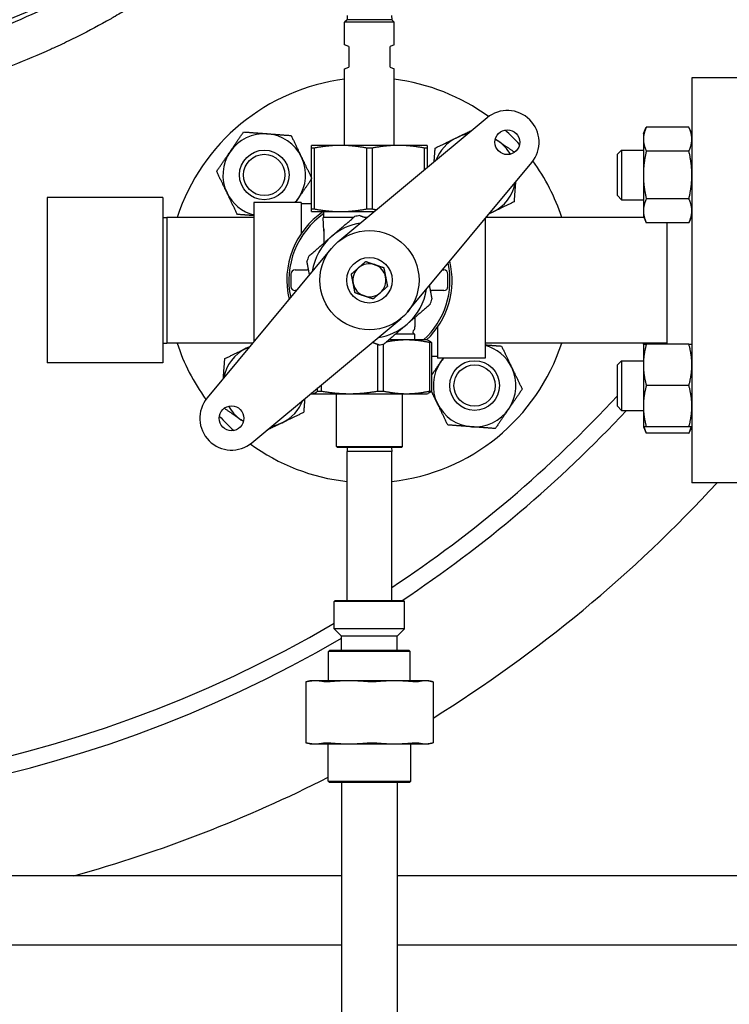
# Model space of a CAD drawing. Header units: inches. Extents: x 18 to 846, y -67 to 561.
# Tile 123 of 256: x 141 to 152, y 211 to 226. Entities that reach past the tile are written whole.
import ezdxf

# ---------------------------------------------------------------- set-up
doc = ezdxf.new("R2010")
doc.units = ezdxf.units.IN
doc.header["$LTSCALE"] = 24
doc.header["$MEASUREMENT"] = 0
doc.layers.add('Visible (ANSI)', color=7, linetype='Continuous', lineweight=30)

msp = doc.modelspace()

# ---------------------------------------------------------------- linework, layer by layer
at = {"layer": 'Visible (ANSI)'}
for p, q in [((145.85826, 225.73036), (145.85662, 225.66786)), ((146.52999, 225.73036), (146.53162, 225.66786)), ((145.85662, 225.66786), (145.81912, 225.63036)), ((146.56912, 225.63036), (145.81912, 225.63036)), ((145.81912, 225.2875), (145.81912, 225.63036)), ((146.53162, 225.66786), (145.85662, 225.66786)), ((146.53162, 225.66786), (146.56912, 225.63036)), ((146.56912, 225.2875), (146.56912, 225.63036)), ((145.88162, 225.26161), (145.81912, 225.2875)), ((146.56912, 225.2875), (146.50662, 225.26161)), ((145.88162, 225.26161), (145.88162, 224.94911)), ((146.50662, 224.94911), (146.50662, 225.26161)), ((145.81912, 224.92323), (145.88162, 224.94911)), ((145.81912, 223.76786), (145.81912, 224.92323)), ((146.50662, 224.94911), (146.56912, 224.92323)), ((146.56912, 223.76786), (146.56912, 224.92323)), ((151.07162, 224.79036), (151.07162, 218.67036)), ((151.82162, 224.79036), (151.07162, 224.79036)), ((147.97317, 224.18538), (145.71456, 222.30701)), ((150.33762, 223.94635), (150.38271, 224.04304)), ((150.33762, 223.94635), (150.33762, 223.86262)), ((151.02654, 224.04304), (150.38271, 224.04304)), ((151.07162, 223.94635), (151.02654, 224.04304)), ((150.33762, 223.86262), (150.33762, 223.32135)), ((145.75662, 223.76786), (145.31912, 223.76786)), ((145.3602, 223.72692), (145.31912, 223.72692)), ((145.31912, 222.80881), (145.31912, 223.72692)), ((145.3602, 223.72692), (145.3602, 222.80881)), ((146.63162, 223.76786), (145.75662, 223.76786)), ((146.2352, 223.72692), (146.15304, 223.72692)), ((146.15304, 222.80881), (146.15304, 223.72692)), ((146.2352, 223.72692), (146.2352, 222.80881)), ((147.06912, 223.76786), (146.63162, 223.76786)), ((147.06912, 223.72692), (147.02804, 223.72692)), ((147.02804, 223.39937), (147.02804, 223.72692)), ((147.06912, 223.72692), (147.06912, 223.43353)), ((149.94662, 223.63385), (150.00912, 223.69635)), ((150.00912, 223.69635), (150.00912, 222.94635)), ((150.00912, 223.69635), (150.33762, 223.69635)), ((151.02654, 223.6822), (150.38271, 223.6822)), ((146.77077, 221.2508), (148.64914, 223.50941)), ((149.94662, 223.00885), (149.94662, 223.63385)), ((150.33762, 223.32135), (150.33762, 222.78009)), ((141.31912, 222.98036), (141.31912, 220.48036)), ((143.06912, 222.98036), (141.31912, 222.98036)), ((143.06912, 222.98036), (143.06912, 220.48036)), ((144.44412, 222.90586), (144.44412, 220.79905)), ((145.16212, 222.90586), (144.44412, 222.90586)), ((145.16212, 222.90586), (145.16212, 222.43568)), ((149.94662, 223.00885), (150.00912, 222.94635)), ((150.00912, 222.94635), (150.33762, 222.94635)), ((151.02654, 222.96051), (150.38271, 222.96051)), ((145.31912, 222.88386), (145.16212, 222.88386)), ((145.31912, 222.80881), (145.3602, 222.80881)), ((145.31912, 222.76786), (145.75662, 222.76786)), ((145.50662, 222.67886), (145.50662, 222.76786)), ((145.75662, 222.76786), (146.2687, 222.76786)), ((146.15304, 222.80881), (146.2352, 222.80881)), ((150.33762, 222.78009), (150.33762, 222.69635)), ((143.06912, 222.67873), (143.13162, 222.68036)), ((143.13162, 222.68036), (143.13162, 220.78036)), ((144.44412, 222.68036), (143.13162, 222.68036)), ((145.95451, 222.67886), (145.49412, 222.67886)), ((145.50662, 222.47139), (145.49412, 222.67886)), ((146.16169, 222.67886), (146.13213, 222.67886)), ((147.94412, 222.66168), (147.94412, 220.55486)), ((150.34508, 222.68036), (147.95966, 222.68036)), ((150.33762, 222.69635), (150.38271, 222.59967)), ((151.02654, 222.59967), (150.38271, 222.59967)), ((150.69162, 222.59967), (150.69162, 220.76437)), ((151.07162, 222.69635), (151.02654, 222.59967)), ((145.50662, 222.50428), (145.50662, 222.293)), ((145.61748, 222.20993), (143.73911, 219.95132)), ((145.06912, 221.88661), (145.25662, 221.88661)), ((145.27386, 221.88661), (145.25662, 221.88661)), ((147.29954, 221.88661), (147.31912, 221.88661)), ((145.00662, 221.82411), (145.00662, 221.63661)), ((147.38162, 221.63661), (147.38162, 221.82411)), ((145.0887, 221.57411), (145.06912, 221.57411)), ((147.11439, 221.57411), (147.13162, 221.57411)), ((147.31912, 221.57411), (147.13162, 221.57411)), ((144.41508, 219.27535), (146.67369, 221.15372)), ((146.88162, 221.16772), (146.88162, 221.02397)), ((146.88162, 221.00361), (146.88162, 221.02397)), ((147.22612, 221.02504), (147.22612, 220.55486)), ((146.7554, 220.82822), (146.48754, 220.82822)), ((146.88162, 220.91536), (146.5887, 220.91536)), ((147.06912, 220.82822), (146.7554, 220.82822)), ((146.88162, 220.82822), (146.88162, 220.91536)), ((147.06912, 220.82822), (147.08235, 220.8234)), ((143.06912, 220.782), (143.13162, 220.78036)), ((144.42858, 220.78036), (143.13162, 220.78036)), ((146.3233, 220.05666), (146.3233, 220.75839)), ((146.40424, 220.76548), (146.40424, 220.05666)), ((147.1348, 220.78727), (147.10656, 220.78727)), ((147.10656, 220.05666), (147.10656, 220.78727)), ((147.1348, 220.78727), (147.1348, 220.05666)), ((150.69162, 220.78036), (147.94412, 220.78036)), ((150.33762, 220.76437), (150.34508, 220.78036)), ((150.33762, 220.76437), (150.33762, 220.45187)), ((151.02654, 220.76437), (150.38271, 220.76437)), ((147.22612, 220.57686), (147.1348, 220.57686)), ((147.94412, 220.55486), (147.22612, 220.55486)), ((143.06912, 220.48036), (141.31912, 220.48036)), ((149.94662, 220.45187), (150.00912, 220.51437)), ((149.94662, 219.82687), (149.94662, 220.45187)), ((150.00912, 220.51437), (150.00912, 219.76437)), ((150.00912, 220.51437), (150.33762, 220.51437)), ((150.33762, 220.45187), (150.33762, 219.82687)), ((145.41086, 220.05666), (145.41086, 220.10349)), ((145.46356, 220.14732), (145.46356, 220.05666)), ((151.02654, 220.13937), (150.38271, 220.13937)), ((145.31912, 220.01572), (145.30952, 220.01921)), ((145.31912, 220.01572), (145.33215, 220.01572)), ((145.33215, 220.01572), (145.89343, 220.01572)), ((145.41086, 220.05666), (145.46356, 220.05666)), ((145.69412, 219.21934), (145.69412, 220.01572)), ((145.89343, 220.01572), (146.7554, 220.01572)), ((146.3233, 220.05666), (146.40424, 220.05666)), ((146.69412, 219.21934), (146.69412, 220.01572)), ((146.7554, 220.01572), (147.06912, 220.01572)), ((147.06912, 220.01572), (147.08235, 220.02053)), ((147.10656, 220.05666), (147.1348, 220.05666)), ((149.94662, 219.82687), (150.00912, 219.76437)), ((150.33762, 219.82687), (150.33762, 219.51437)), ((150.00912, 219.76437), (150.33762, 219.76437)), ((150.33762, 219.51437), (150.38271, 219.41769)), ((151.02654, 219.51437), (150.38271, 219.51437)), ((151.07162, 219.51437), (151.02654, 219.41769)), ((151.02654, 219.41769), (150.38271, 219.41769)), ((145.69412, 219.21934), (146.69412, 219.21934)), ((145.70975, 219.20372), (145.69412, 219.21934)), ((146.6785, 219.20372), (145.70975, 219.20372)), ((145.85826, 219.20372), (145.85662, 219.14122)), ((146.52999, 219.20372), (146.53162, 219.14122)), ((146.6785, 219.20372), (146.69412, 219.21934)), ((146.53162, 219.14122), (145.85662, 219.14122)), ((145.85662, 216.89122), (145.85662, 219.14122)), ((146.53162, 216.89122), (146.53162, 219.14122)), ((151.82162, 218.67036), (151.07162, 218.67036)), ((145.6785, 216.89122), (145.66287, 216.87559)), ((145.66287, 216.4615), (145.66287, 216.87559)), ((146.72537, 216.87559), (145.66287, 216.87559)), ((145.6785, 216.89122), (146.70975, 216.89122)), ((146.70975, 216.89122), (146.72537, 216.87559)), ((146.72537, 216.4615), (146.72537, 216.87559)), ((146.72537, 216.4615), (145.66287, 216.4615)), ((145.77412, 216.35025), (145.66287, 216.4615)), ((146.61412, 216.35025), (145.77412, 216.35025)), ((145.77412, 216.14122), (145.77412, 216.35025)), ((146.61412, 216.35025), (146.72537, 216.4615)), ((146.61412, 216.14122), (146.61412, 216.35025)), ((145.59621, 216.14122), (145.57537, 216.12038)), ((146.81287, 216.12038), (145.57537, 216.12038)), ((145.57537, 215.67722), (145.57537, 216.12038)), ((145.59621, 216.14122), (146.79204, 216.14122)), ((146.79204, 216.14122), (146.81287, 216.12038)), ((146.81287, 215.67722), (146.81287, 216.12038)), ((145.231, 215.66013), (145.231, 214.7418)), ((145.29412, 215.67722), (145.23605, 215.66165)), ((145.37779, 215.67722), (145.29412, 215.67722)), ((145.88484, 215.67722), (145.37779, 215.67722)), ((146.57307, 215.67722), (145.88484, 215.67722)), ((147.03931, 215.67722), (146.57307, 215.67722)), ((147.09412, 215.67722), (147.03931, 215.67722)), ((147.09412, 215.67722), (147.1522, 215.66165)), ((147.15724, 215.66013), (147.15724, 214.7418)), ((145.29412, 214.72472), (145.23605, 214.74028)), ((145.29412, 214.72472), (145.37779, 214.72472)), ((145.37779, 214.72472), (145.88484, 214.72472)), ((145.56912, 214.16205), (145.56912, 214.72472)), ((145.88484, 214.72472), (146.57307, 214.72472)), ((146.57307, 214.72472), (147.03931, 214.72472)), ((146.81912, 214.16205), (146.81912, 214.72472)), ((147.03931, 214.72472), (147.09412, 214.72472)), ((147.09412, 214.72472), (147.1522, 214.74028)), ((145.56912, 214.16205), (146.81912, 214.16205)), ((145.58996, 214.14122), (145.56912, 214.16205)), ((146.79829, 214.14122), (145.58996, 214.14122)), ((145.77412, 214.14122), (145.77412, 210.12122)), ((146.61412, 214.14122), (146.61412, 210.12122)), ((146.79829, 214.14122), (146.81912, 214.16205)), ((145.77412, 212.73036), (92.82736, 212.73036)), ((156.56912, 212.73036), (146.61412, 212.73036)), ((145.77412, 211.68036), (92.82736, 211.68036)), ((156.56912, 211.68036), (146.61412, 211.68036))]:
    msp.add_line(p, q, dxfattribs=at)
for centre, radius in [((148.28009, 223.81633), 0.1875), ((144.60313, 223.32135), 0.37513), ((144.60313, 223.32135), 0.375), ((144.60313, 223.32135), 0.3125), ((146.19412, 221.73036), 0.75), ((146.19412, 221.73036), 0.344), ((147.78511, 220.13937), 0.37513), ((147.78511, 220.13937), 0.375), ((147.78511, 220.13937), 0.3125), ((144.10816, 219.6444), 0.1875)]:
    msp.add_circle(centre, radius, dxfattribs=at)
for centre, radius, start, end in [((146.19412, 221.73036), 3.06, 97.039237, 161.913195), ((146.19412, 221.73036), 3.06, 53.919004, 82.960763), ((148.28009, 223.81633), 0.48, 320.25137, 129.74863), ((144.60313, 223.32135), 0.625, 85.713388, 145.713388), ((144.60313, 223.32135), 0.625, 25.713388, 85.713388), ((146.19412, 221.73036), 3.06, 42.104047, 47.895953), ((147.78511, 223.32135), 0.625, 115.713388, 159.230849), ((147.78511, 223.32135), 0.625, 100.266412, 115.713388), ((147.78511, 223.32135), 0.625, 55.713388, 59.928068), ((147.78511, 223.32135), 0.625, 30.071932, 55.713388), ((144.60313, 223.32135), 0.625, 145.713388, 205.713388), ((144.60313, 223.32135), 0.625, 325.713388, 25.713388), ((146.19412, 221.73036), 3.06, 18.086805, 36.080996), ((147.78511, 223.32135), 0.625, 295.713388, 349.733588), ((144.60313, 223.32135), 0.625, 205.713388, 255.261041), ((144.60313, 223.32135), 0.625, 318.334212, 325.713388), ((146.19412, 221.73036), 1.25, 123.901262, 193.381472), ((147.78511, 223.32135), 0.625, 290.769151, 295.713388), ((146.19412, 221.73036), 1.21875, 124.339995, 192.271497), ((146.19412, 221.73036), 0.9875, 98.360901, 103.129341), ((146.19412, 221.73036), 0.875, 98.745911, 130.745121), ((146.19412, 221.73036), 0.875, 130.745121, 171.254089), ((146.19412, 221.73036), 0.9875, 158.360901, 163.129341), ((146.19412, 221.73036), 1.25, 313.803375, 13.381472), ((145.06912, 221.82411), 0.0625, 90, 180), ((146.19412, 221.73036), 0.25, 131.227364, 191.227364), ((146.19412, 221.73036), 0.25, 71.227364, 131.227364), ((146.19412, 221.73036), 0.25, 11.227364, 71.227364), ((146.19412, 221.73036), 1.21875, 312.249407, 12.271497), ((147.31912, 221.82411), 0.0625, 0, 90), ((146.19412, 221.73036), 0.25, 311.227364, 11.227364), ((145.06912, 221.63661), 0.0625, 180, 270), ((146.19412, 221.73036), 0.25, 191.227364, 251.227364), ((146.19412, 221.73036), 0.875, 310.745121, 351.254089), ((147.31912, 221.63661), 0.0625, 270, 0), ((146.19412, 221.73036), 0.25, 251.227364, 311.227364), ((146.19412, 221.73036), 0.9875, 338.360901, 343.129341), ((146.19412, 221.73036), 0.875, 278.745911, 310.745121), ((146.88099, 220.94911), 0.03125, 119.332695, 245.235079), ((146.85037, 221.0036), 0.03125, 299.332695, 0), ((146.92026, 221.03424), 0.125, 245.235079, 251.994266), ((136.19412, 232.73036), 18.75, 219.593259, 300.331352), ((146.19412, 221.73036), 3.06, 198.086805, 216.080996), ((144.60313, 220.13937), 0.625, 115.713388, 169.733588), ((144.60313, 220.13937), 0.625, 110.769151, 115.713388), ((146.19412, 221.73036), 0.9875, 278.360901, 283.129341), ((146.19412, 221.73036), 3.06, 276.33227, 341.913195), ((147.78511, 220.13937), 0.625, 25.713388, 75.261041), ((136.19412, 232.73036), 19, 219.669737, 300.278959), ((136.19412, 232.73036), 19, 219.669737, 300.278959), ((147.78511, 220.13937), 0.625, 138.334212, 145.713388), ((147.78511, 220.13937), 0.625, 145.713388, 205.713388), ((147.78511, 220.13937), 0.625, 325.713388, 25.713388), ((144.10816, 219.6444), 0.48, 140.25137, 309.74863), ((136.19412, 232.73036), 18.75, 303.458533, 317.17781), ((144.60313, 220.13937), 0.625, 210.071932, 235.713388), ((144.60313, 220.13937), 0.625, 295.713388, 339.230849), ((147.78511, 220.13937), 0.625, 205.713388, 265.713388), ((147.78511, 220.13937), 0.625, 265.713388, 325.713388), ((146.19412, 221.73036), 3.06, 222.104047, 227.895953), ((136.19412, 232.73036), 19, 303.525568, 316.966917), ((136.19412, 232.73036), 19, 303.525568, 316.966917), ((144.60313, 220.13937), 0.625, 235.713388, 239.928068), ((144.60313, 220.13937), 0.625, 280.266412, 295.713388), ((146.19412, 221.73036), 3.06, 233.919004, 263.66773), ((136.19412, 232.73036), 20.75, 301.893568, 317.344369), ((136.19412, 232.73036), 20.75, 285.451694, 296.859693)]:
    msp.add_arc(centre, radius, start, end, dxfattribs=at)
for points, knots in [([(144.50662, 227.37996), (144.41584, 227.28696), (144.32326, 227.19611), (144.22912, 227.10748), (144.21622, 227.09533), (144.20329, 227.08323), (144.19033, 227.07116), (144.15639, 227.03957), (144.12225, 227.00827), (144.08793, 226.97725), (144.05246, 226.9452), (144.01672, 226.91339), (143.98072, 226.88184), (143.96791, 226.87061), (143.95507, 226.85941), (143.94219, 226.84824), (143.94198, 226.84805), (143.94176, 226.84787), (143.94155, 226.84768), (143.78476, 226.71173), (143.62317, 226.58055), (143.45754, 226.4545), (143.44409, 226.44426), (143.43062, 226.43406), (143.41712, 226.42389), (143.34006, 226.36585), (143.26215, 226.30892), (143.18347, 226.25312), (143.16982, 226.24344), (143.15615, 226.23379), (143.14245, 226.22418), (142.96903, 226.10247), (142.79198, 225.98625), (142.61221, 225.87575), (142.59853, 225.86734), (142.58484, 225.85897), (142.57113, 225.85063), (142.49687, 225.80544), (142.42217, 225.76123), (142.3471, 225.71801), (142.33665, 225.712), (142.3262, 225.706), (142.31573, 225.70002), (142.30242, 225.69242), (142.2891, 225.68484), (142.27576, 225.67729), (142.11684, 225.58739), (141.95546, 225.50137), (141.79198, 225.41931), (141.76681, 225.40668), (141.74159, 225.39414), (141.71631, 225.38169), (141.70378, 225.37551), (141.69123, 225.36936), (141.67867, 225.36323), (141.59119, 225.32054), (141.50314, 225.27898), (141.41459, 225.23855), (141.40238, 225.23298), (141.39017, 225.22742), (141.37794, 225.22189), (141.18605, 225.1351), (140.99182, 225.05361), (140.79586, 224.97746), (140.78447, 224.97303), (140.77308, 224.96863), (140.76168, 224.96424), (140.66798, 224.92816), (140.5739, 224.8933), (140.4795, 224.85967), (140.46872, 224.85583), (140.45794, 224.852), (140.44715, 224.84819), (140.43134, 224.84261), (140.41552, 224.83706), (140.39969, 224.83155), (140.23898, 224.77556), (140.07695, 224.72292), (139.91383, 224.67367), (139.88738, 224.66568), (139.8609, 224.65778), (139.8344, 224.64997), (139.82505, 224.64722), (139.8157, 224.64447), (139.80635, 224.64174), (139.7067, 224.61264), (139.60667, 224.58479), (139.50631, 224.5582), (139.49768, 224.55591), (139.48904, 224.55363), (139.48039, 224.55136), (139.26842, 224.49568), (139.05507, 224.4456), (138.84072, 224.40109), (138.83364, 224.39962), (138.82657, 224.39816), (138.81949, 224.3967), (138.71451, 224.37509), (138.60928, 224.35481), (138.50386, 224.33586), (138.49763, 224.33474), (138.49139, 224.33362), (138.48515, 224.33251), (138.43299, 224.32322), (138.38078, 224.31424), (138.32853, 224.3056), (138.16068, 224.27782), (137.99224, 224.25335), (137.82334, 224.23221), (137.81881, 224.23164), (137.81428, 224.23107), (137.80976, 224.23051), (137.70012, 224.2169), (137.5903, 224.20469), (137.48033, 224.19387), (137.4767, 224.19351), (137.47306, 224.19315), (137.46942, 224.1928), (137.24373, 224.17078), (137.01743, 224.15464), (136.79088, 224.14436), (136.78917, 224.14428), (136.78745, 224.1442), (136.78574, 224.14412), (136.67224, 224.13902), (136.55869, 224.13538), (136.44511, 224.13322), (136.44439, 224.1332), (136.44367, 224.13319), (136.44295, 224.13318), (136.36248, 224.13166), (136.28201, 224.13087), (136.20154, 224.13083), (136.05333, 224.13075), (135.90511, 224.13316), (135.75701, 224.13808), (135.75573, 224.13813), (135.75445, 224.13817), (135.75318, 224.13821), (135.64024, 224.14199), (135.52738, 224.14723), (135.41459, 224.15393), (135.41229, 224.15406), (135.40999, 224.1542), (135.40768, 224.15434), (135.18206, 224.16785), (134.95666, 224.18719), (134.73191, 224.21239), (134.72772, 224.21286), (134.72353, 224.21333), (134.71935, 224.2138), (134.61016, 224.22615), (134.50112, 224.23988), (134.39229, 224.255), (134.38725, 224.2557), (134.38221, 224.2564), (134.37717, 224.2571), (134.27559, 224.27133), (134.17418, 224.28677), (134.07299, 224.30341), (133.94892, 224.32381), (133.82507, 224.34604), (133.70153, 224.37011), (133.69491, 224.3714), (133.68829, 224.37269), (133.68167, 224.37399), (133.57133, 224.39567), (133.46123, 224.41881), (133.35146, 224.44342), (133.34406, 224.44508), (133.33666, 224.44675), (133.32927, 224.44842), (133.10505, 224.49911), (132.88215, 224.55594), (132.66112, 224.61889), (132.65213, 224.62145), (132.64315, 224.62402), (132.63417, 224.6266), (132.58066, 224.64197), (132.52726, 224.65771), (132.47397, 224.6738), (132.4231, 224.68916), (132.37233, 224.70485), (132.32168, 224.72087), (132.31186, 224.72398), (132.30204, 224.7271), (132.29223, 224.73023), (132.19481, 224.76131), (132.09781, 224.79361), (132.00128, 224.82712), (131.88567, 224.86726), (131.7705, 224.90921), (131.65587, 224.953), (131.6444, 224.95738), (131.63294, 224.96178), (131.62147, 224.9662), (131.52374, 225.00388), (131.4264, 225.0429), (131.32954, 225.08325), (131.31749, 225.08827), (131.30544, 225.09331), (131.29341, 225.09837), (131.09056, 225.18368), (130.88989, 225.27484), (130.69215, 225.37175), (130.67935, 225.37802), (130.66656, 225.38432), (130.65379, 225.39064), (130.63458, 225.40015), (130.61541, 225.4097), (130.59626, 225.41931), (130.5245, 225.45534), (130.45314, 225.49212), (130.38222, 225.52966), (130.36912, 225.53659), (130.35604, 225.54355), (130.34298, 225.55053), (130.24486, 225.60297), (130.14761, 225.65686), (130.05131, 225.71216), (129.95341, 225.76839), (129.85618, 225.82627), (129.75974, 225.88579), (129.74607, 225.89422), (129.73242, 225.90269), (129.71878, 225.91119), (129.62788, 225.96787), (129.5377, 226.02601), (129.44836, 226.08559), (129.43466, 226.09472), (129.42098, 226.1039), (129.40732, 226.1131), (129.21787, 226.24075), (129.03229, 226.37492), (128.85158, 226.51534), (128.83819, 226.52575), (128.82483, 226.53619), (128.81149, 226.54666), (128.72911, 226.61136), (128.64775, 226.67737), (128.56753, 226.74465), (128.55434, 226.75571), (128.54117, 226.76681), (128.52804, 226.77794), (128.50057, 226.80122), (128.47324, 226.82466), (128.44605, 226.84824), (128.39979, 226.88836), (128.35395, 226.92889), (128.30855, 226.96982), (128.21434, 227.05475), (128.12153, 227.14186), (128.03037, 227.23105), (128.01768, 227.24347), (128.00502, 227.25593), (127.99239, 227.26842), (127.91954, 227.34053), (127.84776, 227.41398), (127.77719, 227.48872), (127.76513, 227.5015), (127.7531, 227.51431), (127.74111, 227.52716), (127.71113, 227.55928), (127.68137, 227.59164), (127.65185, 227.62423), (127.53229, 227.7562), (127.41652, 227.89194), (127.30511, 228.03111), (127.29469, 228.04414), (127.2843, 228.0572), (127.27395, 228.07028), (127.21039, 228.15063), (127.14829, 228.23211), (127.08774, 228.31464), (127.07811, 228.32776), (127.06853, 228.34091), (127.05898, 228.35408), (127, 228.43544), (126.94254, 228.51782), (126.88665, 228.60112), (126.81769, 228.70392), (126.75076, 228.8087), (126.68609, 228.91537), (126.67796, 228.92877), (126.66987, 228.9422), (126.66181, 228.95567), (126.60702, 229.04724), (126.5539, 229.14018), (126.50271, 229.23414), (126.49563, 229.24715), (126.48858, 229.26017), (126.48157, 229.27321), (126.40162, 229.42197), (126.32641, 229.57341), (126.25632, 229.72713), (126.25097, 229.73888), (126.24564, 229.75063), (126.24035, 229.7624), (126.22056, 229.80638), (126.2012, 229.85054), (126.18226, 229.89487), (126.17746, 229.90612), (126.17268, 229.91737), (126.16793, 229.92864), (126.1253, 230.02979), (126.08488, 230.13184), (126.04676, 230.23466), (126.04296, 230.2449), (126.03919, 230.25515), (126.03543, 230.26541), (126.0183, 230.31226), (126.00164, 230.35926), (125.98546, 230.40641), (125.9821, 230.41621), (125.97876, 230.42601), (125.97544, 230.43581), (125.96143, 230.47721), (125.9478, 230.51871), (125.93453, 230.56032), (125.91971, 230.60685), (125.90532, 230.6536), (125.89137, 230.70057), (125.88615, 230.71817), (125.88099, 230.73579), (125.87589, 230.75345), (125.87332, 230.76236), (125.87077, 230.77128), (125.86823, 230.78021), (125.85415, 230.82968), (125.84057, 230.87939), (125.82751, 230.92932), (125.82535, 230.93756), (125.82321, 230.9458), (125.82108, 230.95404), (125.79286, 231.06346), (125.76707, 231.17406), (125.74391, 231.28528), (125.74258, 231.29169), (125.74125, 231.29811), (125.73993, 231.30453), (125.72901, 231.35772), (125.71869, 231.41103), (125.70898, 231.46445), (125.70798, 231.46997), (125.70698, 231.47549), (125.70599, 231.48101), (125.67491, 231.65435), (125.65025, 231.82878), (125.63213, 232.00373), (125.63177, 232.00723), (125.63141, 232.01073), (125.63105, 232.01424), (125.60679, 232.25206), (125.59463, 232.49083), (125.59458, 232.72911), (125.59458, 232.72953), (125.59458, 232.72995), (125.59458, 232.73036)], [0.311474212, 0.311474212, 0.311474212, 0.311474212, 0.317905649, 0.317905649, 0.317905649, 0.318787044, 0.318787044, 0.318787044, 0.321095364, 0.321095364, 0.321095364, 0.323480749, 0.323480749, 0.323480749, 0.324329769, 0.324329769, 0.324329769, 0.324343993, 0.324343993, 0.324343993, 0.334680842, 0.334680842, 0.334680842, 0.335520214, 0.335520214, 0.335520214, 0.340310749, 0.340310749, 0.340310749, 0.341142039, 0.341142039, 0.341142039, 0.351665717, 0.351665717, 0.351665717, 0.352466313, 0.352466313, 0.352466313, 0.356803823, 0.356803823, 0.356803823, 0.357407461, 0.357407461, 0.357407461, 0.358174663, 0.358174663, 0.358174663, 0.367313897, 0.367313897, 0.367313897, 0.368721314, 0.368721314, 0.368721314, 0.369419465, 0.369419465, 0.369419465, 0.374282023, 0.374282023, 0.374282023, 0.374952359, 0.374952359, 0.374952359, 0.385472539, 0.385472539, 0.385472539, 0.386084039, 0.386084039, 0.386084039, 0.391108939, 0.391108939, 0.391108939, 0.391682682, 0.391682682, 0.391682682, 0.392523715, 0.392523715, 0.392523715, 0.40106218, 0.40106218, 0.40106218, 0.402446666, 0.402446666, 0.402446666, 0.402934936, 0.402934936, 0.402934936, 0.408136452, 0.408136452, 0.408136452, 0.408584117, 0.408584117, 0.408584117, 0.419565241, 0.419565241, 0.419565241, 0.419927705, 0.419927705, 0.419927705, 0.425304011, 0.425304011, 0.425304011, 0.425622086, 0.425622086, 0.425622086, 0.428281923, 0.428281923, 0.428281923, 0.436826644, 0.436826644, 0.436826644, 0.437055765, 0.437055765, 0.437055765, 0.442601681, 0.442601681, 0.442601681, 0.442785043, 0.442785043, 0.442785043, 0.45416634, 0.45416634, 0.45416634, 0.454252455, 0.454252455, 0.454252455, 0.459954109, 0.459954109, 0.459954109, 0.459990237, 0.459990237, 0.459990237, 0.464029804, 0.464029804, 0.464029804, 0.471470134, 0.471470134, 0.471470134, 0.471534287, 0.471534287, 0.471534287, 0.477207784, 0.477207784, 0.477207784, 0.477323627, 0.477323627, 0.477323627, 0.488672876, 0.488672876, 0.488672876, 0.488884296, 0.488884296, 0.488884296, 0.494398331, 0.494398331, 0.494398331, 0.494653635, 0.494653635, 0.494653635, 0.499800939, 0.499800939, 0.499800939, 0.5061116, 0.5061116, 0.5061116, 0.506449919, 0.506449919, 0.506449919, 0.512087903, 0.512087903, 0.512087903, 0.512467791, 0.512467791, 0.512467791, 0.523988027, 0.523988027, 0.523988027, 0.5244563, 0.5244563, 0.5244563, 0.527247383, 0.527247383, 0.527247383, 0.529912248, 0.529912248, 0.529912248, 0.530428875, 0.530428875, 0.530428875, 0.535559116, 0.535559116, 0.535559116, 0.541703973, 0.541703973, 0.541703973, 0.542318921, 0.542318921, 0.542318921, 0.547563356, 0.547563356, 0.547563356, 0.54821591, 0.54821591, 0.54821591, 0.559212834, 0.559212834, 0.559212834, 0.559924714, 0.559924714, 0.559924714, 0.560994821, 0.560994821, 0.560994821, 0.565005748, 0.565005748, 0.565005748, 0.565746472, 0.565746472, 0.565746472, 0.571308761, 0.571308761, 0.571308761, 0.57696392, 0.57696392, 0.57696392, 0.577765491, 0.577765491, 0.577765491, 0.583109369, 0.583109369, 0.583109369, 0.583928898, 0.583928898, 0.583928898, 0.59529435, 0.59529435, 0.59529435, 0.596136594, 0.596136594, 0.596136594, 0.601339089, 0.601339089, 0.601339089, 0.602194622, 0.602194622, 0.602194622, 0.603984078, 0.603984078, 0.603984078, 0.607028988, 0.607028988, 0.607028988, 0.613347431, 0.613347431, 0.613347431, 0.614226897, 0.614226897, 0.614226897, 0.619301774, 0.619301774, 0.619301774, 0.620169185, 0.620169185, 0.620169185, 0.622337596, 0.622337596, 0.622337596, 0.631118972, 0.631118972, 0.631118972, 0.631940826, 0.631940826, 0.631940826, 0.636987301, 0.636987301, 0.636987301, 0.637789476, 0.637789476, 0.637789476, 0.642744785, 0.642744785, 0.642744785, 0.648859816, 0.648859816, 0.648859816, 0.649628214, 0.649628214, 0.649628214, 0.654854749, 0.654854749, 0.654854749, 0.655577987, 0.655577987, 0.655577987, 0.663826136, 0.663826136, 0.663826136, 0.664456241, 0.664456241, 0.664456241, 0.666810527, 0.666810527, 0.666810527, 0.667407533, 0.667407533, 0.667407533, 0.672768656, 0.672768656, 0.672768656, 0.673302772, 0.673302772, 0.673302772, 0.675741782, 0.675741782, 0.675741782, 0.676248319, 0.676248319, 0.676248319, 0.678386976, 0.678386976, 0.678386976, 0.68077813, 0.68077813, 0.68077813, 0.681673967, 0.681673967, 0.681673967, 0.682125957, 0.682125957, 0.682125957, 0.684631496, 0.684631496, 0.684631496, 0.685044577, 0.685044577, 0.685044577, 0.690526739, 0.690526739, 0.690526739, 0.690843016, 0.690843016, 0.690843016, 0.693463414, 0.693463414, 0.693463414, 0.693734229, 0.693734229, 0.693734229, 0.702234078, 0.702234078, 0.702234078, 0.702404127, 0.702404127, 0.702404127, 0.713956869, 0.713956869, 0.713956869, 0.713977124, 0.713977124, 0.713977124, 0.713977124]), ([(126.19412, 232.73036), (126.19412, 232.08657), (126.29137, 231.44297), (126.66972, 230.20352), (126.94944, 229.60757), (127.697, 228.44821), (128.17801, 227.89126), (129.32372, 226.86565), (129.99807, 226.40469), (131.55836, 225.59365), (132.46028, 225.26487), (134.3224, 224.83367), (135.28103, 224.72702), (137.26584, 224.73412), (138.29178, 224.86431), (140.23168, 225.36368), (141.14733, 225.72809), (142.82892, 226.6787), (143.59045, 227.27043), (144.3202, 228.0561), (144.41502, 228.16368), (144.50659, 228.27327)], [-6.28318531, -6.28318531, -6.28318531, -6.28318531, -6.05008592, -6.05008592, -5.81833137, -5.81833137, -5.56784523, -5.56784523, -5.30152743, -5.30152743, -5.00175331, -5.00175331, -4.70778552, -4.70778552, -4.3927688, -4.3927688, -4.08388685, -4.08388685, -3.76720646, -3.76720646, -3.71811354, -3.71811354, -3.71811354, -3.71811354]), ([(144.50658, 228.37128), (144.40099, 228.24248), (144.29089, 228.11637), (143.54938, 227.31805), (142.79299, 226.73018), (141.12162, 225.78535), (140.21106, 225.42291), (138.28134, 224.92617), (137.26052, 224.7966), (135.28556, 224.78953), (134.3317, 224.89567), (132.47927, 225.32463), (131.58228, 225.65166), (130.03126, 226.45787), (129.36125, 226.91593), (128.2236, 227.93434), (127.74632, 228.48706), (127.00494, 229.63683), (126.72774, 230.22751), (126.35291, 231.45545), (126.25662, 232.09282), (126.25662, 232.73036)], [3.70942406, 3.70942406, 3.70942406, 3.70942406, 3.76720646, 3.76720646, 4.08388685, 4.08388685, 4.3927688, 4.3927688, 4.70778552, 4.70778552, 5.00175331, 5.00175331, 5.30152743, 5.30152743, 5.56784523, 5.56784523, 5.81833137, 5.81833137, 6.05008592, 6.05008592, 6.28318531, 6.28318531, 6.28318531, 6.28318531]), ([(145.50662, 222.50428), (145.50662, 222.50431), (145.50662, 222.50434), (145.50662, 222.5049), (145.50664, 222.50536), (145.50669, 222.50612), (145.50673, 222.50637), (145.50678, 222.50654), (145.50678, 222.50654), (145.50678, 222.50655)], [0, 0, 0, 0, 0.0003134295, 0.0003134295, 0.0055212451, 0.0055212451, 0.0114431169, 0.0114431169, 0.0115315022, 0.0115315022, 0.0115315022, 0.0115315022]), ([(145.24262, 215.66233), (145.23563, 215.66084), (145.23178, 215.66011), (145.23056, 215.66011), (145.23218, 215.66062), (145.23605, 215.66166)], [0.414702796, 0.414702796, 0.414702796, 0.414702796, 0.535378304, 0.535378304, 0.636105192, 0.636105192, 0.636105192, 0.636105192]), ([(145.58337, 215.66233), (145.56778, 215.66084), (145.55338, 215.66011), (145.53006, 215.66011), (145.51994, 215.66084), (145.51295, 215.66233)], [0.414702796, 0.414702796, 0.414702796, 0.414702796, 0.535378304, 0.535378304, 0.656053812, 0.656053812, 0.656053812, 0.656053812]), ([(146.28189, 215.66233), (146.26683, 215.66084), (146.25032, 215.66011), (146.21867, 215.66011), (146.2019, 215.66084), (146.18631, 215.66233)], [0.414702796, 0.414702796, 0.414702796, 0.414702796, 0.535378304, 0.535378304, 0.656053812, 0.656053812, 0.656053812, 0.656053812]), ([(146.929, 215.66233), (146.92329, 215.66084), (146.91434, 215.66011), (146.8929, 215.66011), (146.8793, 215.66084), (146.86424, 215.66233)], [0.414702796, 0.414702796, 0.414702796, 0.414702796, 0.535378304, 0.535378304, 0.656053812, 0.656053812, 0.656053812, 0.656053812]), ([(145.23605, 214.74028), (145.23218, 214.74131), (145.23056, 214.74182), (145.23178, 214.74182), (145.23563, 214.74109), (145.24262, 214.7396)], [1.312623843, 1.312623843, 1.312623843, 1.312623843, 1.413350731, 1.413350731, 1.534026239, 1.534026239, 1.534026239, 1.534026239]), ([(145.51295, 214.7396), (145.51994, 214.74109), (145.53006, 214.74182), (145.55338, 214.74182), (145.56778, 214.74109), (145.58337, 214.7396)], [1.292675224, 1.292675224, 1.292675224, 1.292675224, 1.413350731, 1.413350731, 1.534026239, 1.534026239, 1.534026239, 1.534026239]), ([(146.18631, 214.7396), (146.2019, 214.74109), (146.21867, 214.74182), (146.25032, 214.74182), (146.26683, 214.74109), (146.28189, 214.7396)], [1.292675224, 1.292675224, 1.292675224, 1.292675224, 1.413350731, 1.413350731, 1.534026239, 1.534026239, 1.534026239, 1.534026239]), ([(146.86424, 214.7396), (146.8793, 214.74109), (146.8929, 214.74182), (146.91434, 214.74182), (146.92329, 214.74109), (146.929, 214.7396)], [1.292675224, 1.292675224, 1.292675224, 1.292675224, 1.413350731, 1.413350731, 1.534026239, 1.534026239, 1.534026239, 1.534026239])]:
    msp.add_open_spline(points, degree=3, knots=knots, dxfattribs=at)
for points, weights in [([(144.08674, 223.67344), (144.18108, 223.81181), (144.29001, 223.97158)], [1, 1.0379548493, 1]), ([(144.29001, 223.97158), (144.48285, 223.95712), (144.64985, 223.94461)], [1, 1.0379548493, 1]), ([(144.64985, 223.94461), (144.81685, 223.93209), (145.00968, 223.91764)], [1, 1.0379548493, 1]), ([(147.51394, 223.88446), (147.62511, 223.938), (147.7453, 223.99587)], [1, 1.02768749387, 1.01497976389]), ([(150.38271, 224.04304), (150.33762, 223.94635), (150.33762, 223.86262)], [1, 1.0379548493, 1]), ([(151.07162, 223.86262), (151.07162, 223.94635), (151.02654, 224.04304)], [1, 1.0379548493, 1]), ([(145.00968, 223.91764), (145.09358, 223.74341), (145.16624, 223.59252)], [1, 1.0379548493, 1]), ([(147.18883, 223.72791), (147.36306, 223.81181), (147.51394, 223.88446)], [1, 1.0379548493, 1]), ([(148.09874, 223.86397), (148.11799, 223.85084), (148.1372, 223.83775)], [1.00882983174, 1.00510027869, 1]), ([(148.1372, 223.83775), (148.2571, 223.75599), (148.39068, 223.66492)], [1, 1.03272597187, 1.00901703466]), ([(150.33762, 223.86262), (150.33762, 223.77889), (150.38271, 223.6822)], [1, 1.0379548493, 1]), ([(151.02654, 223.6822), (151.07162, 223.77889), (151.07162, 223.86262)], [1, 1.0379548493, 1]), ([(143.88346, 223.3753), (143.9924, 223.53507), (144.08674, 223.67344)], [1, 1.0379548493, 1]), ([(145.31912, 223.72692), (145.31912, 223.76786), (145.31912, 223.76786)], [1.06691969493, 1.06560189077, 1]), ([(145.75662, 223.76786), (145.57038, 223.76786), (145.3602, 223.72692)], [1, 1.06560189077, 1.06691969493]), ([(146.15304, 223.72692), (145.94286, 223.76786), (145.75662, 223.76786)], [1.06691969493, 1.06560189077, 1]), ([(146.63162, 223.76786), (146.44538, 223.76786), (146.2352, 223.72692)], [1, 1.06560189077, 1.06691969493]), ([(147.02804, 223.72692), (146.81786, 223.76786), (146.63162, 223.76786)], [1.06691969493, 1.06560189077, 1]), ([(147.06912, 223.76786), (147.06912, 223.76786), (147.06912, 223.72692)], [1, 1.06560189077, 1.06691969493]), ([(147.17326, 223.52014), (147.1806, 223.61806), (147.18883, 223.72791)], [1.01869970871, 1.02127314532, 1]), ([(150.38271, 223.6822), (150.33762, 223.48882), (150.33762, 223.32135)], [1, 1.0379548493, 1]), ([(151.07162, 223.32135), (151.07162, 223.48882), (151.02654, 223.6822)], [1, 1.0379548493, 1]), ([(145.16624, 223.59252), (145.23742, 223.44472), (145.31912, 223.27505)], [1, 1.03715018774, 1.00157520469]), ([(144.04002, 223.05019), (143.96736, 223.20107), (143.88346, 223.3753)], [1, 1.0379548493, 1]), ([(145.31912, 223.26202), (145.21238, 223.10546), (145.11953, 222.96927)], [1.00121821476, 1.03733563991, 1]), ([(148.40385, 223.21447), (148.3934, 223.07505), (148.38139, 222.9148)], [1.01092485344, 1.03133934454, 1]), ([(150.33762, 223.32135), (150.33762, 223.15389), (150.38271, 222.96051)], [1, 1.0379548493, 1]), ([(151.02654, 222.96051), (151.07162, 223.15389), (151.07162, 223.32135)], [1, 1.0379548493, 1]), ([(144.19658, 222.72507), (144.11268, 222.8993), (144.04002, 223.05019)], [1, 1.0379548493, 1]), ([(145.11953, 222.96927), (145.09799, 222.93769), (145.07629, 222.90586)], [1, 1.0084173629, 1.01310123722]), ([(148.38139, 222.9148), (148.20717, 222.8309), (148.05628, 222.75825)], [1, 1.0379548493, 1]), ([(150.38271, 222.96051), (150.33762, 222.86382), (150.33762, 222.78009)], [1, 1.0379548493, 1]), ([(151.07162, 222.78009), (151.07162, 222.86382), (151.02654, 222.96051)], [1, 1.0379548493, 1]), ([(145.31912, 222.76786), (145.31912, 222.76786), (145.31912, 222.80881)], [1, 1.06560189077, 1.06691969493]), ([(145.3602, 222.80881), (145.57038, 222.76786), (145.75662, 222.76786)], [1.06691969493, 1.06560189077, 1]), ([(145.75662, 222.76786), (145.94286, 222.76786), (146.15304, 222.80881)], [1, 1.06560189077, 1.06691969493]), ([(146.2352, 222.80881), (146.26976, 222.80208), (146.30314, 222.7965)], [1.06691969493, 1.06670279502, 1.06474440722]), ([(148.05628, 222.75825), (148.02978, 222.74548), (148.00316, 222.73266)], [1, 1.00646431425, 1.01072667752]), ([(150.33762, 222.78009), (150.33762, 222.69635), (150.38271, 222.59967)], [1, 1.0379548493, 1]), ([(151.02654, 222.59967), (151.07162, 222.69635), (151.07162, 222.78009)], [1, 1.0379548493, 1]), ([(144.44412, 222.70652), (144.32825, 222.71521), (144.19658, 222.72507)], [1.01666052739, 1.02560831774, 1]), ([(145.62301, 222.39328), (145.78594, 222.53364), (145.96981, 222.69205)], [1, 1.06560189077, 1.06691969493]), ([(146.05053, 222.70737), (146.10294, 222.68906), (146.15295, 222.67159)], [1.06691969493, 1.06661796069, 1.06294606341]), ([(145.27622, 222.09451), (145.46009, 222.25292), (145.62301, 222.39328)], [1.06691969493, 1.06560189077, 1]), ([(145.28774, 221.81344), (145.26922, 221.91105), (145.24912, 222.01695)], [1.05305090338, 1.06633401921, 1.06691969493]), ([(146.02936, 221.91839), (146.07974, 221.96254), (146.13792, 222.01352)], [1, 1.0379548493, 1]), ([(146.13792, 222.01352), (146.21115, 221.98862), (146.27458, 221.96707)], [1, 1.0379548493, 1]), ([(145.9208, 221.82326), (145.97898, 221.87424), (146.02936, 221.91839)], [1, 1.0379548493, 1]), ([(146.27458, 221.96707), (146.338, 221.94551), (146.41123, 221.92062)], [1, 1.0379548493, 1]), ([(146.41123, 221.92062), (146.4263, 221.84475), (146.43934, 221.77904)], [1, 1.0379548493, 1]), ([(145.94891, 221.68169), (145.93586, 221.74739), (145.9208, 221.82326)], [1, 1.0379548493, 1]), ([(146.43934, 221.77904), (146.45238, 221.71334), (146.46744, 221.63747)], [1, 1.0379548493, 1]), ([(145.97701, 221.54011), (145.96195, 221.61598), (145.94891, 221.68169)], [1, 1.0379548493, 1]), ([(146.46744, 221.63747), (146.40927, 221.58649), (146.35888, 221.54234)], [1, 1.0379548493, 1]), ([(147.1005, 221.64729), (147.11903, 221.54968), (147.13912, 221.44378)], [1.05305090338, 1.06633401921, 1.06691969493]), ([(146.11367, 221.49366), (146.05025, 221.51522), (145.97701, 221.54011)], [1, 1.0379548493, 1]), ([(146.25033, 221.44721), (146.17709, 221.47211), (146.11367, 221.49366)], [1, 1.0379548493, 1]), ([(146.35888, 221.54234), (146.3085, 221.49819), (146.25033, 221.44721)], [1, 1.0379548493, 1]), ([(147.11203, 221.36622), (146.92816, 221.20781), (146.76523, 221.06745)], [1.06691969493, 1.06560189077, 1]), ([(146.76523, 221.06745), (146.60231, 220.92709), (146.41843, 220.76868)], [1, 1.06560189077, 1.06691969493]), ([(146.7554, 220.82822), (146.61048, 220.82822), (146.4514, 220.79708)], [1, 1.06230639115, 1.07589894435]), ([(147.10656, 220.78727), (146.92038, 220.82822), (146.7554, 220.82822)], [1.0788594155, 1.07154778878, 1]), ([(147.08235, 220.8234), (147.10719, 220.81436), (147.1348, 220.78727)], [1.04091032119, 1.07401051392, 1.0788594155]), ([(144.00685, 220.54593), (144.18108, 220.62982), (144.33196, 220.70248)], [1, 1.0379548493, 1]), ([(144.33196, 220.70248), (144.35847, 220.71525), (144.38509, 220.72807)], [1, 1.00646431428, 1.01072667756]), ([(146.33771, 220.75336), (146.2853, 220.77167), (146.2353, 220.78913)], [1.06691969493, 1.06661796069, 1.06294606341]), ([(147.94412, 220.75421), (148.05999, 220.74552), (148.19166, 220.73565)], [1.0166605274, 1.02560831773, 1]), ([(148.19166, 220.73565), (148.27556, 220.56143), (148.34822, 220.41054)], [1, 1.0379548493, 1]), ([(150.33762, 220.76437), (150.33762, 220.76437), (150.38271, 220.76437)], [1, 1.0379548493, 1]), ([(150.38271, 220.76437), (150.33762, 220.59691), (150.33762, 220.45187)], [1, 1.0379548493, 1]), ([(150.3521, 220.78036), (150.34982, 220.77231), (150.3479, 220.76437)], [1.01858442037, 1.01907558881, 1.01895290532]), ([(151.02654, 220.76437), (151.07162, 220.76437), (151.07162, 220.76437)], [1, 1.0379548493, 1]), ([(151.07162, 220.45187), (151.07162, 220.59691), (151.02654, 220.76437)], [1, 1.0379548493, 1]), ([(143.98439, 220.24626), (143.99484, 220.38568), (144.00685, 220.54593)], [1.01092485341, 1.03133934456, 1]), ([(147.26872, 220.49146), (147.29025, 220.52304), (147.31195, 220.55486)], [1, 1.0084173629, 1.01310123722]), ([(147.1348, 220.29504), (147.20402, 220.39656), (147.26872, 220.49146)], [1.01657958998, 1.0257231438, 1]), ([(148.34822, 220.41054), (148.42088, 220.25966), (148.50478, 220.08543)], [1, 1.0379548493, 1]), ([(150.33762, 220.45187), (150.33762, 220.30684), (150.38271, 220.13937)], [1, 1.0379548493, 1]), ([(151.02654, 220.13937), (151.07162, 220.30684), (151.07162, 220.45187)], [1, 1.0379548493, 1]), ([(148.50478, 220.08543), (148.39585, 219.92566), (148.30151, 219.78729)], [1, 1.0379548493, 1]), ([(150.38271, 220.13937), (150.33762, 219.97191), (150.33762, 219.82687)], [1, 1.0379548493, 1]), ([(151.07162, 219.82687), (151.07162, 219.97191), (151.02654, 220.13937)], [1, 1.0379548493, 1]), ([(145.21499, 219.94059), (145.20765, 219.84267), (145.19941, 219.73282)], [1.01869970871, 1.02127314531, 1]), ([(145.3096, 220.01927), (145.32094, 220.01572), (145.33215, 220.01572)], [1.03598103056, 1.02067155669, 1]), ([(145.33215, 220.01572), (145.36913, 220.01572), (145.41086, 220.05666)], [1, 1.07154778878, 1.0788594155]), ([(145.46356, 220.05666), (145.69148, 220.01572), (145.89343, 220.01572)], [1.0788594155, 1.07154778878, 1]), ([(145.89343, 220.01572), (146.09538, 220.01572), (146.3233, 220.05666)], [1, 1.07154778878, 1.0788594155]), ([(146.40424, 220.05666), (146.59042, 220.01572), (146.7554, 220.01572)], [1.0788594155, 1.07154778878, 1]), ([(146.7554, 220.01572), (146.92038, 220.01572), (147.10656, 220.05666)], [1, 1.07154778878, 1.0788594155]), ([(147.1348, 220.05666), (147.10719, 220.02957), (147.08235, 220.02053)], [1.0788594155, 1.07401051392, 1.04091032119]), ([(147.222, 219.86821), (147.17835, 219.95885), (147.13238, 220.05432)], [1, 1.02246126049, 1.01833786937]), ([(144.25105, 219.62298), (144.13114, 219.70474), (143.99756, 219.79581)], [1, 1.03272597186, 1.00901703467]), ([(147.37856, 219.54309), (147.29466, 219.71732), (147.222, 219.86821)], [1, 1.0379548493, 1]), ([(148.30151, 219.78729), (148.20717, 219.64892), (148.09823, 219.48915)], [1, 1.0379548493, 1]), ([(150.33762, 219.82687), (150.33762, 219.68184), (150.38271, 219.51437)], [1, 1.0379548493, 1]), ([(151.02654, 219.51437), (151.07162, 219.68184), (151.07162, 219.82687)], [1, 1.0379548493, 1]), ([(145.19941, 219.73282), (145.02519, 219.64892), (144.8743, 219.57626)], [1, 1.0379548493, 1]), ([(144.2895, 219.59676), (144.27025, 219.60989), (144.25105, 219.62298)], [1.00882983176, 1.00510027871, 1]), ([(144.8743, 219.57626), (144.76313, 219.52273), (144.64295, 219.46486)], [1, 1.02768749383, 1.01497976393]), ([(147.7384, 219.51612), (147.5714, 219.52864), (147.37856, 219.54309)], [1, 1.0379548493, 1]), ([(148.09823, 219.48915), (147.9054, 219.50361), (147.7384, 219.51612)], [1, 1.0379548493, 1]), ([(150.38271, 219.51437), (150.33762, 219.51437), (150.33762, 219.51437)], [1, 1.0379548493, 1]), ([(150.3479, 219.51437), (150.35894, 219.46867), (150.38271, 219.41769)], [1.01895290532, 1.01965956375, 1]), ([(151.02654, 219.41769), (151.05031, 219.46867), (151.06134, 219.51437)], [1, 1.01965956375, 1.01895290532]), ([(151.07162, 219.51437), (151.07162, 219.51437), (151.02654, 219.51437)], [1, 1.0379548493, 1]), ([(145.37779, 215.67722), (145.31223, 215.67722), (145.24262, 215.66233)], [1, 1.04951712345, 1.06851824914]), ([(145.51295, 215.66233), (145.44335, 215.67722), (145.37779, 215.67722)], [1.06851824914, 1.04951712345, 1]), ([(145.88484, 215.67722), (145.73862, 215.67722), (145.58337, 215.66233)], [1, 1.04951712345, 1.06851824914]), ([(146.18631, 215.66233), (146.03106, 215.67722), (145.88484, 215.67722)], [1.06851824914, 1.04951712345, 1]), ([(146.57307, 215.67722), (146.43184, 215.67722), (146.28189, 215.66233)], [1, 1.04951712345, 1.06851824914]), ([(146.86424, 215.66233), (146.71429, 215.67722), (146.57307, 215.67722)], [1.06851824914, 1.04951712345, 1]), ([(147.03931, 215.67722), (146.9858, 215.67722), (146.929, 215.66233)], [1, 1.04951712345, 1.06851824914]), ([(147.14963, 215.66233), (147.09282, 215.67722), (147.03931, 215.67722)], [1.06851824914, 1.04951712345, 1]), ([(145.24262, 214.7396), (145.31223, 214.72472), (145.37779, 214.72472)], [1.06851824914, 1.04951712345, 1]), ([(145.37779, 214.72472), (145.44335, 214.72472), (145.51295, 214.7396)], [1, 1.04951712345, 1.06851824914]), ([(145.58337, 214.7396), (145.73862, 214.72472), (145.88484, 214.72472)], [1.06851824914, 1.04951712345, 1]), ([(145.88484, 214.72472), (146.03106, 214.72472), (146.18631, 214.7396)], [1, 1.04951712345, 1.06851824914]), ([(146.28189, 214.7396), (146.43184, 214.72472), (146.57307, 214.72472)], [1.06851824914, 1.04951712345, 1]), ([(146.57307, 214.72472), (146.71429, 214.72472), (146.86424, 214.7396)], [1, 1.04951712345, 1.06851824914]), ([(146.929, 214.7396), (146.9858, 214.72472), (147.03931, 214.72472)], [1.06851824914, 1.04951712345, 1]), ([(147.03931, 214.72472), (147.09282, 214.72472), (147.14963, 214.7396)], [1, 1.04951712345, 1.06851824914])]:
    msp.add_rational_spline(points, weights, degree=2, dxfattribs=at)
for points in [[(147.15724, 215.66013), (147.15721, 215.66028), (147.15471, 215.661), (147.14963, 215.66233)], [(147.14963, 214.7396), (147.15471, 214.74093), (147.15721, 214.74165), (147.15724, 214.7418)]]:
    msp.add_open_spline(points, degree=3, dxfattribs=at)

doc.saveas('drawing.dxf')
